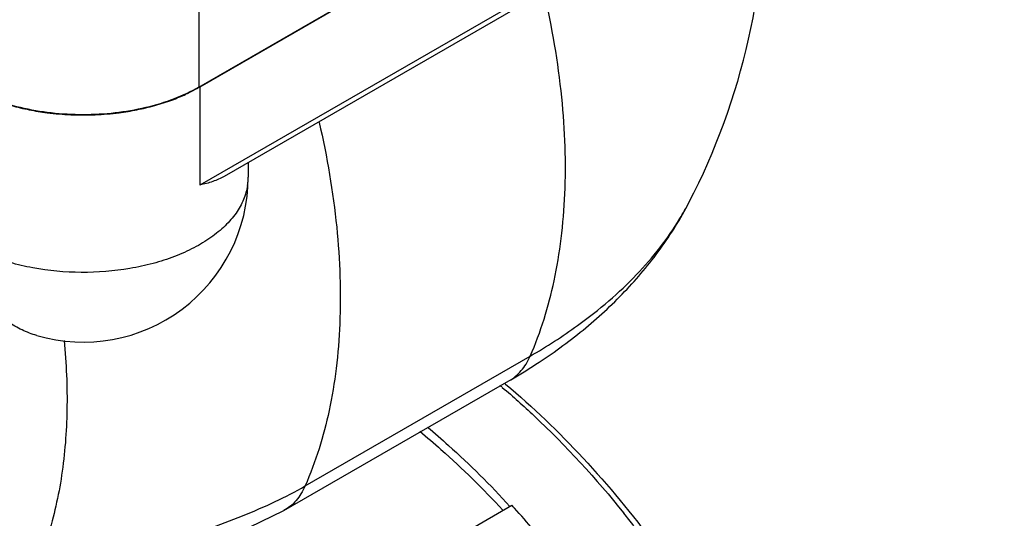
# Model space of a CAD drawing. Header units: inches. Extents: x 0 to 34, y 0 to 22.
# Tile 164 of 175: x 31.48 to 32.382, y 16.355 to 16.813. Entities that reach past the tile are written whole.
import ezdxf

# ---------------------------------------------------------------- set-up
doc = ezdxf.new("R2010")
doc.units = ezdxf.units.IN
doc.header["$LTSCALE"] = 1.87
doc.header["$MEASUREMENT"] = 0
doc.layers.add('3_ALL_AXES', color=7, linetype='CONTINUOUS')
doc.layers.add('7_ALL_FEATURES', color=7, linetype='CONTINUOUS')

msp = doc.modelspace()

# ---------------------------------------------------------------- linework, layer by layer
at = {"layer": '3_ALL_AXES', "color": 7, "linetype": 'Continuous'}
for p, q in [((32.381717, 17.176418), (31.644561, 16.750823)), ((31.688861, 16.681511), (31.688861, 16.668161)), ((31.741062, 16.385004), (31.9473, 16.504076)), ((31.927861, 16.481402), (31.927868, 16.481406))]:
    msp.add_line(p, q, dxfattribs=at)
for centre, radius, start, end in [((31.537624, 16.931968), 0.624983, 332.659385, 2.007555), ((31.573692, 16.873575), 0.141741, 299.694109, 299.99958), ((31.55009, 16.926018), 0.199339, 285.457103, 290.238879), ((31.557731, 16.905663), 0.177598, 290.197366, 294.632652), ((31.532526, 16.95242), 0.226757, 254.520324, 258.747157), ((31.53568, 16.968588), 0.24323, 258.76177, 262.676547), ((31.537448, 16.983027), 0.257776, 262.695742, 267.564279), ((31.537933, 16.981151), 0.255895, 272.418103, 277.322434), ((31.539926, 16.966236), 0.240847, 277.304374, 281.257889), ((31.543489, 16.94908), 0.223326, 281.220663, 285.512465), ((31.537611, 16.986269), 0.261022, 267.558952, 272.441323), ((31.53761, 16.668163), 0.151251, 253.738202, 359.999504), ((31.63811, 16.668174), 0.050751, 351.443092, 359.985534), ((31.869222, 16.76067), 0.251753, 328.784936, 332.62901), ((31.655216, 16.953805), 0.545435, 299.991201, 303.038661)]:
    msp.add_arc(centre, radius, start, end, dxfattribs=at)
for points, knots in [([(31.643906, 16.750447), (31.642937, 16.749895), (31.638957, 16.747687), (31.634877, 16.745661), (31.631754, 16.744227)], [0, 0, 0, 0, 0.2449928, 1, 1, 1, 1]), ([(31.688296, 16.660623), (31.687633, 16.656213), (31.685061, 16.647265), (31.677933, 16.634705), (31.667702, 16.622981), (31.654626, 16.612323), (31.638997, 16.602928), (31.621156, 16.594982), (31.601484, 16.588651), (31.573069, 16.582479), (31.535951, 16.579583), (31.49891, 16.582945), (31.470707, 16.589486), (31.451279, 16.596067), (31.433748, 16.60424), (31.423164, 16.610891), (31.418343, 16.61446)], [0, 0, 0, 0, 0.0433296, 0.0893663, 0.139266, 0.1936435, 0.2526198, 0.3159249, 0.3829952, 0.4530439, 0.5980801, 0.742795, 0.8124562, 0.8790025, 0.9417175, 1, 1, 1, 1]), ([(31.95259, 16.496565), (31.967495, 16.506268), (31.995966, 16.526933), (32.034384, 16.562241), (32.06728, 16.60137), (32.085119, 16.630088), (32.092791, 16.644927)], [0, 0, 0, 0, 0.2586645, 0.5104938, 0.7570439, 1, 1, 1, 1]), ([(31.9473, 16.504076), (31.954852, 16.508436), (31.969539, 16.517392), (31.993845, 16.533982), (32.019306, 16.554015), (32.052438, 16.585283), (32.07331, 16.611677), (32.084528, 16.630199)], [0, 0, 0, 0, 0.13903, 0.2741121, 0.4690377, 0.6547602, 1, 1, 1, 1]), ([(31.495256, 16.522963), (31.490606, 16.524319), (31.481476, 16.527766), (31.468672, 16.535022), (31.456921, 16.544265), (31.442638, 16.559264), (31.428167, 16.582469), (31.420978, 16.603424), (31.418343, 16.61446)], [0, 0, 0, 0, 0.1161123, 0.2328854, 0.3515424, 0.4732019, 0.7279732, 1, 1, 1, 1]), ([(31.52025, 16.518468), (31.522252, 16.497321), (31.524053, 16.455963), (31.520176, 16.405041), (31.513033, 16.36664), (31.503476, 16.330905), (31.493041, 16.30538), (31.4845, 16.289519)], [0, 0, 0, 0, 0.271365, 0.5276615, 0.650448, 0.7698547, 1, 1, 1, 1]), ([(31.927868, 16.481407), (31.929992, 16.482633), (31.934015, 16.485455), (31.939262, 16.490702), (31.94379, 16.496917), (31.946205, 16.501581), (31.9473, 16.504076)], [0, 0, 0, 0, 0.242573, 0.4828628, 0.7305715, 1, 1, 1, 1])]:
    msp.add_open_spline(points, degree=3, knots=knots, dxfattribs=at)
at = {"layer": '7_ALL_FEATURES', "color": 7, "linetype": 'Continuous'}
for p, q in [((31.643677, 16.750823), (32.381717, 17.176928)), ((32.381717, 17.086603), (31.644561, 16.661008)), ((32.37861, 17.079736), (31.666818, 16.668785)), ((31.643677, 16.852886), (31.643677, 16.750823)), ((31.644561, 16.750823), (31.644561, 16.661008)), ((31.721629, 16.362336), (31.927868, 16.481407)), ((31.92365, 16.479284), (31.924708, 16.478398)), ((31.488006, 16.111831), (31.930443, 16.36727))]:
    msp.add_line(p, q, dxfattribs=at)
msp.add_lwpolyline([(31.460272, 16.267939), (31.528607, 16.290291), (31.602016, 16.31299), (31.669346, 16.337064), (31.721646, 16.362345)], dxfattribs=at)
for centre, radius, start, end in [((31.450879, 15.919979), 0.72813, 49.709048, 49.916036), ((31.280816, 15.775109), 0.879017, 42.118004, 42.350438), ((31.255023, 15.752324), 0.91343, 38.761407, 42.093133), ((31.301578, 15.773845), 0.937385, 37.791318, 38.70482)]:
    msp.add_arc(centre, radius, start, end, dxfattribs=at)
for points, knots in [([(31.9473, 16.504076), (31.957028, 16.526226), (31.968044, 16.562132), (31.976337, 16.612416), (31.979621, 16.653507), (31.979744, 16.696835), (31.97551, 16.758794), (31.967435, 16.805916), (31.960148, 16.837576)], [0, 0, 0, 0, 0.2140875, 0.32941, 0.450765, 0.5784135, 0.7124998, 1, 1, 1, 1]), ([(31.643677, 16.750823), (31.636416, 16.746631), (31.620539, 16.739238), (31.594683, 16.731379), (31.56669, 16.726542), (31.537611, 16.724909), (31.508533, 16.726541), (31.48054, 16.731379), (31.454684, 16.739237), (31.438806, 16.746631), (31.431545, 16.750823)], [0, 0, 0, 0, 0.1141539, 0.2373251, 0.366975, 0.4999995, 0.6330241, 0.7626741, 0.8858457, 1, 1, 1, 1]), ([(31.753909, 16.718505), (31.761196, 16.686845), (31.769271, 16.639723), (31.773505, 16.577765), (31.773382, 16.534436), (31.770099, 16.493345), (31.761806, 16.443061), (31.750789, 16.407155), (31.741062, 16.385004)], [0, 0, 0, 0, 0.2875003, 0.4215865, 0.549235, 0.6705901, 0.7859125, 1, 1, 1, 1]), ([(31.666893, 16.668827), (31.663614, 16.666948), (31.656274, 16.663846), (31.648601, 16.661871), (31.644561, 16.661008)], [0, 0, 0, 0, 0.4777412, 1, 1, 1, 1]), ([(31.921739, 16.475375), (31.93162, 16.466998), (31.971503, 16.431322), (32.007742, 16.391637), (32.033093, 16.36)], [0, 0, 0, 0, 0.2421616, 1, 1, 1, 1]), ([(31.924708, 16.478398), (31.949807, 16.457331), (31.998287, 16.410724), (32.040988, 16.358829), (32.061319, 16.331226)], [0, 0, 0, 0, 0.4887147, 1, 1, 1, 1]), ([(31.853163, 16.439032), (31.859701, 16.433535), (31.886063, 16.410562), (31.910851, 16.385797), (31.928678, 16.366295)], [0, 0, 0, 0, 0.2443023, 1, 1, 1, 1]), ([(31.846041, 16.435136), (31.852642, 16.429695), (31.879284, 16.4069), (31.904304, 16.382226), (31.922289, 16.362757)], [0, 0, 0, 0, 0.2439821, 1, 1, 1, 1]), ([(31.4845, 16.289519), (31.495389, 16.293553), (31.517517, 16.301302), (31.562375, 16.315966), (31.607444, 16.330095), (31.651653, 16.345214), (31.683326, 16.357163), (31.713208, 16.370092), (31.7321, 16.37983), (31.741062, 16.385004)], [0, 0, 0, 0, 0.127076, 0.2565059, 0.5164263, 0.6438785, 0.7677378, 0.8867615, 1, 1, 1, 1]), ([(31.741062, 16.385004), (31.739967, 16.382511), (31.737554, 16.37785), (31.73303, 16.371639), (31.727788, 16.366394), (31.723769, 16.363572), (31.721646, 16.362345)], [0, 0, 0, 0, 0.2694355, 0.5171546, 0.7574463, 1, 1, 1, 1])]:
    msp.add_open_spline(points, degree=3, knots=knots, dxfattribs=at)

doc.saveas('drawing.dxf')
